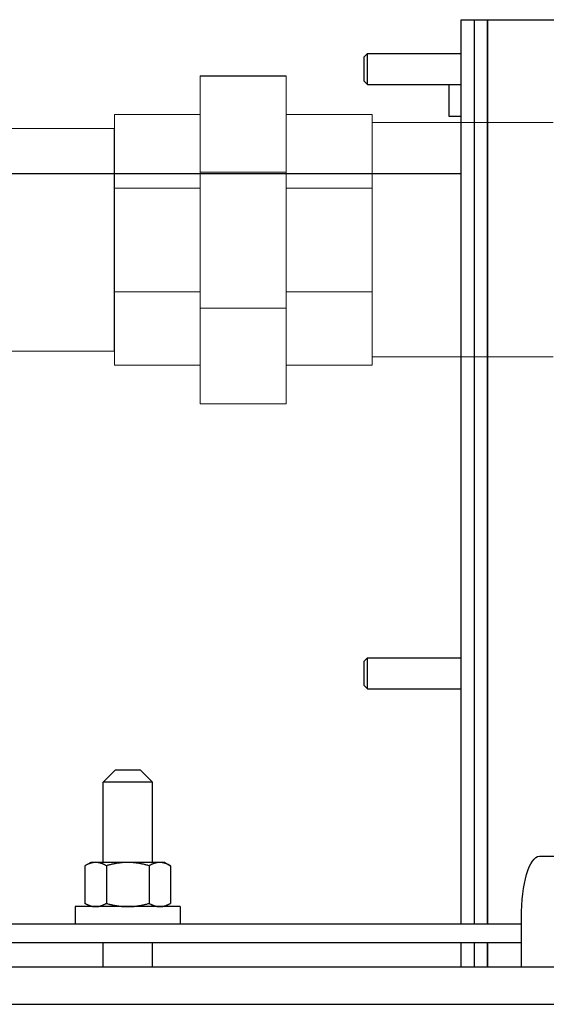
# Model space of a CAD drawing. Extents: x 0 to 796, y 0 to 496.
# Tile 55 of 222: x 124.03 to 129.36, y 301.48 to 311.46. Entities that reach past the tile are written whole.
import ezdxf

# ---------------------------------------------------------------- set-up
doc = ezdxf.new("R2010")
doc.units = 0
doc.header["$LTSCALE"] = 12
doc.header["$MEASUREMENT"] = 0
doc.layers.get('0').update_dxf_attribs({"linetype": 'CONTINUOUS'})
doc.layers.add('X', color=1, linetype='CONTINUOUS')

# ---------------------------------------------------------------- blocks, each defined once
blk = doc.blocks.new('GASTRAIN')
at = {"layer": 'X', "lineweight": 13}
for p, q in [((79.536, 290.1525), (80.4064, 290.1525)), ((79.536, 290.1496), (79.536, 290.1525)), ((79.536, 290.1496), (80.4064, 290.1496)), ((79.536, 289.1745), (79.536, 290.1496)), ((80.4064, 290.1496), (80.4064, 290.1525)), ((80.4064, 289.1745), (80.4064, 290.1496)), ((79.536, 289.7602), (78.6661, 289.7602)), ((78.6661, 289.7602), (78.6661, 289.758)), ((79.536, 289.758), (78.6661, 289.758)), ((78.6661, 289.758), (78.6661, 289.013)), ((80.4064, 289.7602), (81.2764, 289.7602)), ((80.4064, 289.758), (81.2764, 289.758)), ((81.2764, 289.758), (81.2764, 289.7602)), ((81.2764, 289.013), (81.2764, 289.758)), ((81.2764, 289.6775), (83.1112, 289.6775)), ((78.6617, 289.6172), (76.92, 289.6172)), ((78.6617, 289.6172), (78.6617, 288.49)), ((78.6661, 289.617), (78.6617, 289.6172)), ((79.536, 289.1745), (80.4064, 289.1745)), ((79.536, 287.7984), (79.536, 289.1745)), ((80.4064, 287.7984), (80.4064, 289.1745)), ((79.536, 289.013), (78.6661, 289.013)), ((78.6661, 289.013), (78.6661, 287.9616)), ((80.4064, 289.013), (81.2764, 289.013)), ((81.2764, 287.9616), (81.2764, 289.013)), ((78.6617, 288.49), (78.6617, 287.3628)), ((79.536, 287.9616), (78.6661, 287.9616)), ((78.6661, 287.9616), (78.6661, 287.2198)), ((80.4064, 287.9616), (81.2764, 287.9616)), ((81.2764, 287.2198), (81.2764, 287.9616)), ((79.536, 287.7984), (80.4064, 287.7984)), ((79.536, 286.8274), (79.536, 287.7984)), ((80.4064, 286.8274), (80.4064, 287.7984)), ((78.6617, 287.3628), (76.92, 287.3628)), ((78.6661, 287.3629), (78.6617, 287.3628)), ((81.2764, 287.3025), (83.1112, 287.3025)), ((79.536, 287.2198), (78.6661, 287.2198)), ((80.4064, 287.2198), (81.2764, 287.2198)), ((79.536, 286.8274), (80.4064, 286.8274))]:
    blk.add_line(p, q, dxfattribs=at)

msp = doc.modelspace()

# ---------------------------------------------------------------- linework, layer by layer
for p, q in [((124.99873, 303.85578), (124.87373, 303.73078)), ((124.99873, 303.85578), (125.24873, 303.85578)), ((125.24873, 303.85578), (125.37373, 303.73078)), ((125.37373, 303.73078), (124.87373, 303.73078)), ((124.87373, 302.91828), (124.87373, 303.73078)), ((125.37373, 302.91828), (125.37373, 303.73078)), ((124.74873, 302.91828), (124.69071, 302.88479)), ((124.79897, 302.91828), (124.74873, 302.91828)), ((125.12373, 302.91828), (124.79897, 302.91828)), ((125.44849, 302.91828), (125.12373, 302.91828)), ((125.49873, 302.91828), (125.44849, 302.91828)), ((125.49873, 302.91828), (125.55674, 302.88479)), ((129.29389, 302.98078), (130.48927, 302.98078)), ((124.69071, 302.88479), (124.69071, 302.50377)), ((124.90722, 302.88479), (124.90722, 302.50377)), ((125.34023, 302.88479), (125.34023, 302.50377)), ((125.55674, 302.88479), (125.55674, 302.50377)), ((124.74873, 302.47028), (124.69071, 302.50377)), ((125.49873, 302.47028), (125.55674, 302.50377)), ((125.65523, 302.47028), (124.59223, 302.47028)), ((124.59223, 302.47028), (124.59223, 302.29328)), ((125.65523, 302.47028), (125.65523, 302.29328)), ((129.11116, 301.85578), (129.11116, 302.35578)), ((129.11116, 302.29328), (122.54088, 302.29328)), ((122.54088, 302.10578), (129.11116, 302.10578)), ((124.87373, 301.85578), (124.87373, 302.10578)), ((125.37373, 301.85578), (125.37373, 302.10578)), ((174.54695, 301.85578), (103.82433, 301.85578)), ((103.82433, 301.48078), (174.54695, 301.48078))]:
    msp.add_line(p, q)
at = {"extrusion": (1.94634e-47, -6.5537e-32, -1)}
msp.add_ellipse((129.29389, 302.35578), major_axis=(0, 0.625), ratio=0.2923717, start_param=-1.5707963, end_param=0, dxfattribs=at)
for points in [[(124.79897, 302.91828), (124.74873, 302.91828), (124.69071, 302.88479)], [(124.90722, 302.88479), (124.84921, 302.91828), (124.79897, 302.91828)], [(125.12373, 302.91828), (125.02325, 302.91828), (124.90722, 302.88479)], [(125.34023, 302.88479), (125.22421, 302.91828), (125.12373, 302.91828)], [(125.44849, 302.91828), (125.39825, 302.91828), (125.34023, 302.88479)], [(125.55674, 302.88479), (125.49873, 302.91828), (125.44849, 302.91828)], [(124.69071, 302.50377), (124.74873, 302.47028), (124.79897, 302.47028)], [(124.79897, 302.47028), (124.84921, 302.47028), (124.90722, 302.50377)], [(124.90722, 302.50377), (125.02325, 302.47028), (125.12373, 302.47028)], [(125.12373, 302.47028), (125.22421, 302.47028), (125.34023, 302.50377)], [(125.34023, 302.50377), (125.39825, 302.47028), (125.44849, 302.47028)], [(125.44849, 302.47028), (125.49873, 302.47028), (125.55674, 302.50377)]]:
    msp.add_rational_spline(points, [1, 1.0379548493, 1], degree=2)
at = {"layer": 'X'}
for p, q in [((128.5008, 302.29328), (128.5008, 311.45758)), ((128.5008, 311.45758), (128.6353, 311.45758)), ((128.6353, 302.29328), (128.6353, 311.45758)), ((128.6353, 311.45758), (128.7698, 311.45758)), ((128.6353, 302.29328), (128.6353, 311.45758)), ((128.7698, 311.45758), (128.7698, 302.29328)), ((128.7698, 311.45758), (130.06849, 311.45758)), ((128.7698, 302.29328), (128.7698, 311.45758)), ((127.5198, 311.08128), (127.55285, 311.11433)), ((127.5198, 310.95808), (127.5198, 311.08128)), ((127.55285, 310.95808), (127.55285, 311.11433)), ((127.55285, 311.11433), (128.5008, 311.11433)), ((127.5198, 310.83488), (127.5198, 310.95808)), ((127.55285, 310.80183), (127.55285, 310.95808)), ((127.5198, 310.83488), (127.55285, 310.80183)), ((127.55285, 310.80183), (128.5008, 310.80183)), ((128.37729, 310.80183), (128.37729, 310.48078)), ((128.37729, 310.48078), (128.5008, 310.48078)), ((119.8503, 309.89758), (128.5008, 309.89758)), ((127.5198, 304.95828), (127.55285, 304.99133)), ((127.55285, 304.83508), (127.55285, 304.99133)), ((127.55285, 304.99133), (128.5008, 304.99133)), ((127.5198, 304.83508), (127.5198, 304.95828)), ((127.5198, 304.71188), (127.5198, 304.83508)), ((127.55285, 304.67883), (127.55285, 304.83508)), ((127.5198, 304.71188), (127.55285, 304.67883)), ((127.55285, 304.67883), (128.5008, 304.67883)), ((128.5008, 301.85578), (128.5008, 302.10578)), ((128.6353, 301.85578), (128.6353, 302.10578)), ((128.6353, 301.85578), (128.6353, 302.10578)), ((128.7698, 302.10578), (128.7698, 301.85578)), ((128.7698, 301.85578), (128.7698, 302.10578))]:
    msp.add_line(p, q, dxfattribs=at)

# ---------------------------------------------------------------- block references
msp.add_blockref('GASTRAIN', (46.32301, 20.73732))

doc.saveas('drawing.dxf')
